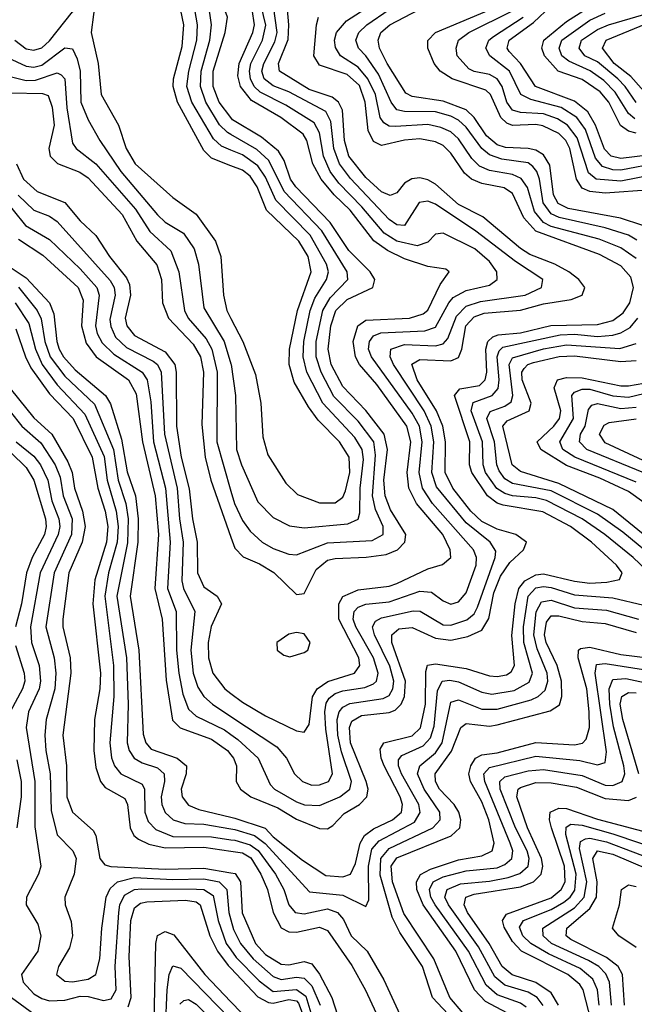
# Model space of a CAD drawing. Header units: inches. Extents: x 990535 to 1117859, y 769386 to 892122.
# Tile 104 of 256: x 1019453 to 1021045, y 856872 to 859423. Entities that reach past the tile are written whole.
import ezdxf

# ---------------------------------------------------------------- set-up
doc = ezdxf.new("R2010")
doc.units = ezdxf.units.IN
doc.header["$MEASUREMENT"] = 0
doc.layers.add('B0815', color=7, linetype='Continuous')
doc.layers.add('B0825', color=7, linetype='Continuous')

msp = doc.modelspace()

# ---------------------------------------------------------------- linework, layer by layer
at = {"layer": 'B0815', "color": 5}
for points, elevation in [([(1020000, 859045.2), (1019950, 859064.8), (1019930, 859084.4), (1019861.5, 859210), (1019850.5, 859250), (1019851.7, 859270), (1019873.7, 859353.7), (1019877.9, 859410), (1019857.1, 859510), (1019814.7, 859614.7), (1019808.7, 859650), (1019812.7, 859670), (1019839.4, 859690), (1020000, 859736.2)], 3280), ([(1020000, 859085.8), (1019976, 859096), (1019954.9, 859114.9), (1019898.7, 859210), (1019886.3, 859250), (1019891.1, 859290), (1019911.8, 859370), (1019914, 859410), (1019899.4, 859490), (1019873.9, 859570), (1019845.3, 859630), (1019846.4, 859650), (1019873, 859667), (1020000, 859705.3)], 3260), ([(1020000, 859125.7), (1019990.9, 859130.9), (1019970.6, 859150.6), (1019935.1, 859210), (1019921.5, 859250), (1019923.5, 859290), (1019945.3, 859370), (1019950.3, 859410.3), (1019940.9, 859470), (1019893.8, 859610), (1019893.2, 859630), (1019925.8, 859650), (1020000, 859672.7)], 3240), ([(1020000, 859170.1), (1019970, 859209.9), (1019954.3, 859250), (1019954, 859290), (1019985.5, 859390), (1019990.9, 859430), (1019947.1, 859550), (1019942.9, 859590), (1019947.9, 859612.1), (1019973.3, 859630), (1020000, 859639.3)], 3220), ([(1019440.1, 859370), (1019470, 859348.2), (1019490, 859344.2), (1019510, 859350.1), (1019530, 859368.3), (1019590, 859443.5), (1019630, 859479.2), (1019641.2, 859478.8), (1019650, 859484.7), (1019637.9, 859390), (1019656.4, 859310), (1019663.8, 859230), (1019708.9, 859150), (1019728.7, 859090), (1019752.1, 859050), (1019850, 858963), (1019910, 858919.2), (1019960.4, 858850), (1019974.3, 858810), (1019981.2, 858710), (1019989.5, 858670), (1020000, 858649.5)], 3280), ([(1019396.6, 859336.6), (1019470, 859302.7), (1019490, 859300.8), (1019510, 859306), (1019570, 859350.1), (1019590, 859347.7), (1019602.2, 859322.2), (1019609.4, 859290), (1019611.5, 859210), (1019630, 859163.6), (1019660.7, 859110), (1019715.3, 859030), (1019810, 858918.1), (1019830, 858898.6), (1019877.3, 858870), (1019905.1, 858830), (1019916.6, 858790), (1019930, 858677.1), (1019982.9, 858590), (1020000, 858532)], 3260), ([(1019390, 859286), (1019470, 859265.8), (1019493.6, 859266.4), (1019550, 859285.5), (1019560.5, 859280.5), (1019570.2, 859270), (1019574.7, 859194.7), (1019590, 859103.2), (1019599.4, 859090), (1019650, 859050.4), (1019752.6, 858932.6), (1019790, 858874.7), (1019844.2, 858824.2), (1019865.4, 858770), (1019879.8, 858670), (1019889.8, 858650), (1019936.2, 858596.2), (1019950.8, 858570), (1019964.4, 858510), (1019963.6, 858330), (1020000, 858202.2)], 3240), ([(1019430, 859234), (1019512.4, 859232.4), (1019527.1, 859227.1), (1019537.1, 859197.1), (1019542.2, 859150), (1019528.6, 859090), (1019532.1, 859070), (1019550.7, 859050.7), (1019608.7, 859028.7), (1019630, 859013.3), (1019718.8, 858918.8), (1019756.2, 858850), (1019808.5, 858788.5), (1019820, 858750), (1019822.7, 858690), (1019838.7, 858650), (1019902.8, 858582.8), (1019921.7, 858550), (1019929.5, 858510), (1019925.2, 858374.8), (1019933.5, 858290), (1019947.8, 858230), (1020000, 858082.6)], 3220), ([(1019444.4, 859050), (1019463, 859010), (1019498.4, 858978.4), (1019570, 858949.7), (1019610, 858902.4), (1019650, 858864.5), (1019685.5, 858810), (1019730, 858755), (1019737.7, 858737.7), (1019739.8, 858710), (1019726.6, 858650), (1019730.3, 858630), (1019750, 858605.6), (1019830, 858562.7), (1019854.7, 858530), (1019858.3, 858510), (1019859.3, 858370), (1019871.2, 858290), (1019892, 858208), (1019900.6, 858130), (1019912.9, 858070), (1019913.5, 857990), (1019930, 857954), (1019964.8, 857930), (1019975.9, 857910), (1019948.7, 857851.3), (1019941.4, 857810), (1019941.7, 857770), (1019953.3, 857730), (1019984.3, 857690), (1020000, 857678)], 3180), ([(1019403.9, 858970), (1019467.8, 858890), (1019530, 858853.6), (1019610, 858777.8), (1019652.6, 858730), (1019659.1, 858710), (1019649.5, 858630), (1019654, 858610), (1019666.3, 858586.3), (1019696.8, 858556.8), (1019770.2, 858510.2), (1019782.9, 858490), (1019793.1, 858433.1), (1019799.6, 858330), (1019830.6, 858210), (1019843, 858070), (1019836.1, 857950), (1019858.4, 857890), (1019859.6, 857790), (1019865.3, 857730), (1019875.6, 857675.6), (1019890, 857636.9), (1019910, 857619.1), (1019983.5, 857583.5), (1020000, 857571.5)], 3140), ([(1019448.7, 858968.7), (1019490, 858930.1), (1019530, 858914), (1019550, 858900.4), (1019687.7, 858747.7), (1019697.8, 858730), (1019700.2, 858710), (1019686.7, 858646.7), (1019688.7, 858628.7), (1019701.1, 858601.1), (1019730, 858573.8), (1019799, 858539), (1019809.9, 858529.9), (1019819.3, 858510), (1019828.4, 858350), (1019861.3, 858210), (1019866.7, 858130), (1019876.2, 858070), (1019872.9, 857970), (1019877.1, 857950), (1019906.5, 857890), (1019896.2, 857790), (1019902.4, 857730), (1019914.3, 857694.3), (1019929.9, 857669.9), (1019952.1, 857650), (1020000, 857618.4)], 3160), ([(1019450, 858855), (1019513, 858813), (1019604.5, 858730), (1019617, 858697), (1019613.5, 858630), (1019625.5, 858585.5), (1019651.4, 858550), (1019735, 858490), (1019754.5, 858454.5), (1019771, 858330), (1019803.5, 858190), (1019812.9, 858090), (1019803.4, 857950), (1019821.7, 857870), (1019832.6, 857712.6), (1019848.6, 857608.6), (1019868.7, 857588.7), (1019950, 857559.6), (1019990.9, 857530), (1020000, 857518.5)], 3120), ([(1019412.7, 858792.7), (1019470, 858754.7), (1019529.8, 858690), (1019541.5, 858661.5), (1019548.8, 858590), (1019554.8, 858570), (1019566.2, 858550), (1019596.4, 858516.4), (1019675.3, 858450), (1019688.3, 858428.3), (1019716.6, 858336.6), (1019731.7, 858251.7), (1019752.8, 858190), (1019760.1, 858130), (1019758.9, 858070), (1019739, 857930), (1019761.9, 857790), (1019772.6, 857572.6), (1019779.9, 857550), (1019793.9, 857533.9), (1019861.2, 857510), (1019884.7, 857490), (1019884.5, 857470), (1019871.6, 857430), (1019873.6, 857410), (1019890, 857388.2), (1019916.9, 857376.9), (1020000, 857356.9)], 3080), ([(1019450, 858730.4), (1019498.5, 858670), (1019508.5, 858648.5), (1019518.3, 858590), (1019531.5, 858550), (1019570, 858500), (1019647, 858427), (1019695.6, 858310), (1019707.8, 858230), (1019728.2, 858170), (1019733.6, 858130), (1019732.1, 858067.9), (1019704.8, 857930), (1019729.3, 857770), (1019733.9, 857650), (1019731.5, 857550), (1019736.9, 857530), (1019749.9, 857509.9), (1019770, 857497.7), (1019810, 857484.8), (1019827.6, 857470), (1019828.2, 857450), (1019819.7, 857410), (1019821.2, 857390), (1019829.5, 857369.5), (1019850.2, 857350.2), (1019881, 857341), (1019930, 857339.4), (1020000, 857327.4)], 3060), ([(1019441.5, 858690), (1019476.2, 858636.2), (1019493.9, 858570), (1019511.3, 858530), (1019550, 858477.8), (1019621.8, 858401.8), (1019671.4, 858291.4), (1019679.3, 858230), (1019702.9, 858150), (1019707.8, 858110), (1019705.3, 858070), (1019683.2, 857990), (1019673.7, 857930), (1019696.4, 857750), (1019696.8, 857670), (1019686.6, 857550), (1019690.9, 857510.9), (1019698.6, 857490), (1019714.7, 857470), (1019770, 857442.9), (1019776, 857430), (1019777, 857370), (1019785.9, 857345.9), (1019805.3, 857325.3), (1019850, 857307), (1019950, 857306.5), (1020000, 857299)], 3040), ([(1019442.8, 858622.8), (1019467.7, 858550), (1019481.8, 858521.8), (1019530, 858453.8), (1019591.2, 858390), (1019640.9, 858290), (1019655, 858210), (1019674.8, 858150), (1019681.2, 858110), (1019677.9, 858070), (1019647.7, 857972.3), (1019642.6, 857910), (1019662, 857730), (1019660.7, 857690), (1019646.6, 857610), (1019645.4, 857530), (1019650, 857486.2), (1019661.9, 857450), (1019674.2, 857434.2), (1019725.7, 857405.7), (1019731.9, 857390), (1019738.8, 857330), (1019748.8, 857310), (1019760.5, 857300.5), (1019787.1, 857287.1), (1019830, 857277.5), (1019930, 857279.8), (1020000, 857269.4)], 3020), ([(1019410.2, 858490.2), (1019490, 858392.3), (1019535.9, 858350), (1019578, 858278), (1019588.8, 858250), (1019594.6, 858210), (1019615.9, 858150), (1019622.6, 858110), (1019615.2, 858070), (1019580.6, 857990), (1019565.1, 857870), (1019565, 857850), (1019583.3, 857770), (1019585.8, 857730), (1019564.4, 857570), (1019574, 857490), (1019575.3, 857410), (1019590, 857370.6), (1019643.1, 857323.1), (1019649.8, 857309.8), (1019661, 857250), (1019673.7, 857233.7), (1019689.1, 857229.1), (1019830, 857222.9), (1019930, 857225.2), (1020000, 857212.9)], 2980), ([(1019428.2, 858408.2), (1019458.2, 858370), (1019507.4, 858327.4), (1019544.6, 858270), (1019557.8, 858237.8), (1019565.7, 858190), (1019588.9, 858130), (1019587.5, 858090), (1019542.5, 857990), (1019520.7, 857850), (1019541.9, 857770), (1019546.7, 857730), (1019543.9, 857690), (1019521.2, 857610), (1019517.9, 857570), (1019520.3, 857530), (1019531.9, 857470), (1019534.3, 857374.3), (1019550, 857311.8), (1019590.3, 857270.3), (1019599.1, 857250), (1019593.9, 857210), (1019569.6, 857150), (1019571, 857130), (1019586.7, 857086.7), (1019590.1, 857050), (1019581.6, 857018.4), (1019553.9, 856970), (1019548.1, 856950), (1019570, 856932.2), (1019590, 856931), (1019630, 856937.5), (1019650.2, 856949.8), (1019660.9, 856990), (1019665.9, 857070), (1019677.2, 857150), (1019687.4, 857172.6), (1019706.2, 857190), (1019750, 857201), (1019850, 857196), (1019930, 857197.7), (1019969.9, 857189.9), (1019989.8, 857170), (1019994.7, 857110), (1020000, 857090.9)], 2960), ([(1019390, 858340.5), (1019470, 858262.9), (1019489.5, 858230), (1019519.6, 858130), (1019521.9, 858110), (1019517.6, 858090), (1019485.2, 858030), (1019470.9, 857990), (1019457.9, 857910), (1019441.8, 857850)], 2920), ([(1019443.4, 858330), (1019490, 858292.9), (1019506.5, 858270), (1019526, 858230), (1019536.6, 858176.6), (1019554.7, 858130), (1019556.9, 858110), (1019553, 858090), (1019505.6, 857990), (1019480.6, 857850), (1019483.8, 857810), (1019503.1, 857750), (1019507, 857710), (1019503, 857690), (1019475.5, 857630), (1019469.8, 857590), (1019492.1, 857450), (1019492.2, 857332.2), (1019507.4, 857230), (1019501.6, 857210), (1019471, 857150), (1019469.6, 857130), (1019499.8, 857079.8), (1019507.3, 857050), (1019500.1, 857010), (1019458, 856950), (1019461.7, 856930), (1019490, 856899.2), (1019510, 856887.2), (1019530, 856881.8), (1019570, 856883.1), (1019610, 856893.3), (1019630, 856893), (1019670, 856882.7), (1019690, 856887), (1019703.1, 856910), (1019700.3, 856970), (1019710.1, 857110), (1019712.8, 857130), (1019724.7, 857155.3), (1019750, 857169.8), (1019768.3, 857171.7), (1019910.8, 857170.8), (1019930, 857169.7), (1019954.5, 857154.5), (1019966.8, 857090), (1019988.3, 857030), (1020000, 857013.6)], 2940), ([(1019441.8, 857801.8), (1019464.8, 857730), (1019466.1, 857710), (1019460.6, 857690), (1019428.3, 857630)], 2920), ([(1019445.8, 857505.8), (1019456.9, 857450), (1019456.5, 857410), (1019445.4, 857330)], 2920), ([(1019734.2, 856865.8), (1019741.5, 856890), (1019736.5, 856996.5), (1019741.2, 857090), (1019750, 857122), (1019765.8, 857134.2), (1019782.3, 857137.7), (1019882.7, 857142.7), (1019910, 857137.6), (1019920.3, 857130), (1019945.7, 857050), (1019965, 857010), (1019993.2, 856973.2), (1020000, 856965.9)], 2920), ([(1019801.5, 856830), (1019805.3, 857030), (1019810, 857050.4), (1019830, 857061.1), (1019852.2, 857052.2), (1019932.2, 856950), (1020000, 856878.8)], 2880), ([(1019830.4, 856810), (1019834.9, 856910), (1019840.6, 856950), (1019850, 856972.4), (1019870, 856966.2), (1019996.4, 856836.4)], 2860), ([(1019432.1, 856890), (1019490, 856848)], 2920), ([(1019867.6, 856872.4), (1019877.8, 856882.2), (1019890, 856884.7), (1019910, 856873), (1019971.6, 856811.6)], 2840)]:
    msp.add_lwpolyline(points, dxfattribs=dict(at, elevation=elevation))
at = {"layer": 'B0825', "color": 5}
for points, elevation in [([(1020000, 857618.4), (1020119.5, 857539.5), (1020144, 857510), (1020165.2, 857470), (1020185.4, 857450), (1020210, 857440.2), (1020230, 857440.9), (1020252.6, 857450), (1020263, 857470), (1020245.7, 857585.7), (1020243.6, 857630), (1020247.3, 857652.7), (1020254.7, 857665.3), (1020270, 857677.5), (1020290, 857684.7), (1020346.7, 857693.3), (1020370, 857702.8), (1020377.7, 857710), (1020381.9, 857730), (1020369.2, 857770), (1020323.7, 857850), (1020317.3, 857870), (1020319.6, 857890), (1020330, 857901), (1020350, 857908.8), (1020410, 857915.6), (1020490, 857942.5), (1020519.9, 857939.9), (1020550, 857917.7), (1020570, 857909), (1020590, 857914.8), (1020610, 857938.1), (1020635.6, 858010), (1020636.8, 858030), (1020628.6, 858050), (1020522.8, 858170), (1020496.4, 858210), (1020487.9, 858250), (1020495.9, 858330), (1020488.7, 858370), (1020470, 858403.7), (1020364.3, 858550), (1020356.9, 858570), (1020358.9, 858590), (1020370, 858604.5), (1020388.2, 858611.8), (1020503, 858617), (1020530, 858627.2), (1020564.6, 858690), (1020576.4, 858703.6), (1020610, 858721.8), (1020670, 858735.9), (1020689.9, 858750), (1020689.5, 858770), (1020670, 858797.2), (1020632.5, 858830), (1020550, 858870.6), (1020530, 858867.7), (1020510, 858847.2), (1020482.5, 858837.5), (1020430, 858849.6), (1020397.2, 858870), (1020339, 858939), (1020279.8, 858999.8), (1020257.5, 859030), (1020240.2, 859070), (1020230, 859130), (1020216.2, 859156.2), (1020142.4, 859202.4), (1020075.9, 859235.9), (1020060.7, 859250), (1020050.8, 859270), (1020048.3, 859290), (1020052, 859310), (1020082.3, 859370), (1020090.8, 859409.2), (1020066.1, 859510)], 3160), ([(1020000, 857571.5), (1020018.3, 857558.3), (1020070.8, 857510), (1020101.9, 857441.9), (1020113.4, 857430), (1020170, 857397.1), (1020191, 857389), (1020230, 857387.7), (1020282.5, 857410), (1020308, 857430), (1020312.6, 857450), (1020286.4, 857526.4), (1020277.3, 857570), (1020275.4, 857610), (1020280.4, 857630), (1020290, 857642.6), (1020308.2, 857651.8), (1020395, 857665), (1020410, 857672.9), (1020420, 857690), (1020421.9, 857710), (1020411.6, 857748.4), (1020371.8, 857830), (1020367.3, 857850), (1020374.9, 857865.1), (1020390, 857873.8), (1020472.1, 857892.1), (1020490.8, 857890.8), (1020550, 857855.8), (1020570, 857854.7), (1020611.7, 857868.3), (1020630, 857884.3), (1020638.8, 857901.2), (1020684.5, 858030), (1020686.4, 858046.4), (1020671.8, 858070), (1020610, 858119.6), (1020533.1, 858213.1), (1020520.9, 858250), (1020525.6, 858330), (1020519.4, 858370), (1020500.7, 858410), (1020421.2, 858530), (1020412.5, 858550), (1020414.8, 858570), (1020450, 858581.7), (1020530, 858578.8), (1020550, 858583.9), (1020562.5, 858597.5), (1020584.8, 858655.2), (1020610, 858681.3), (1020647.1, 858692.9), (1020762.7, 858710), (1020805, 858730), (1020808.3, 858750), (1020737.2, 858797.2), (1020635.1, 858875.1), (1020530, 858945.5), (1020510, 858953.6), (1020488.2, 858950), (1020450, 858890), (1020430, 858892.1), (1020410, 858905.7), (1020310, 859011.6), (1020281.4, 859050), (1020267.2, 859090), (1020259.4, 859159.4), (1020245.8, 859185.8), (1020150, 859236.7), (1020110, 859252.1), (1020086.5, 859270), (1020080.5, 859290), (1020085.1, 859310), (1020114, 859366), (1020119.9, 859390), (1020106.1, 859490)], 3140), ([(1020000, 857518.5), (1020006.7, 857510), (1020014.8, 857490), (1020013.5, 857450), (1020024.6, 857430), (1020051.9, 857410), (1020121.8, 857381.8), (1020170, 857351.8), (1020230, 857328.1), (1020250, 857327.1), (1020264.1, 857335.9), (1020293.5, 857366.5), (1020333.2, 857390), (1020352.6, 857410), (1020355.4, 857430), (1020350.6, 857450), (1020309.8, 857550), (1020307.1, 857590), (1020313.7, 857606.3), (1020338.9, 857621.1), (1020410, 857628.8), (1020425.3, 857634.7), (1020441.4, 857650), (1020450.3, 857669.7), (1020452.3, 857710), (1020416.7, 857810), (1020416.8, 857830), (1020435.1, 857844.9), (1020470, 857848.5), (1020530, 857821.3), (1020570, 857815.6), (1020614.4, 857825.6), (1020650, 857841.4), (1020668.3, 857871.7), (1020681.7, 857938.3), (1020698.4, 857981.6), (1020722.9, 858017.1), (1020758.1, 858050), (1020765.6, 858070), (1020738, 858090), (1020690, 858103.7), (1020650, 858123.4), (1020621.5, 858150), (1020574.7, 858210), (1020555.1, 858250), (1020556, 858330), (1020548.9, 858370), (1020533.2, 858410), (1020482.9, 858490), (1020469.3, 858530.7), (1020490, 858543.1), (1020570, 858539.3), (1020590, 858547.9), (1020598.4, 858570), (1020609.1, 858630), (1020630, 858653.7), (1020656.7, 858663.3), (1020750, 858670.8), (1020810, 858687.2), (1020881.7, 858698.3), (1020910.4, 858710), (1020916.7, 858730), (1020901.9, 858750), (1020875.7, 858770), (1020839.4, 858790), (1020774.8, 858814.8), (1020750, 858830.5), (1020652.8, 858912.8), (1020590, 858945), (1020530, 858997.5), (1020510, 859008.7), (1020490, 859013.5), (1020468.8, 859011.2), (1020450, 858999.7), (1020430, 858974.8), (1020412.4, 858967.6), (1020390, 858977.2), (1020350, 859014.2), (1020306, 859070), (1020294.6, 859110), (1020289.2, 859189.2), (1020279.3, 859210), (1020262.8, 859222.8), (1020202.6, 859242.6), (1020126.4, 859290), (1020123.7, 859310), (1020148.3, 859371.7), (1020150.3, 859410), (1020145.1, 859470)], 3120), ([(1021050, 858804.6), (1021010, 858832.1), (1020954.4, 858854.4), (1020830, 858887.8), (1020810, 858897.6), (1020786.4, 858926.4), (1020768.6, 858988.6), (1020752.3, 859012.3), (1020730, 859022.7), (1020670, 859032.7), (1020644.3, 859044.3), (1020624, 859064), (1020590, 859114.7), (1020570, 859132.6), (1020544.4, 859144.4), (1020510, 859152.1), (1020426.7, 859146.7), (1020410, 859147.4), (1020396.1, 859156.1), (1020387, 859170), (1020374.6, 859230), (1020355.3, 859270), (1020330, 859300.3), (1020284.5, 859330), (1020271, 859351), (1020268.4, 859370), (1020273.7, 859390), (1020299.7, 859420.3), (1020396.6, 859483.4)], 3060), ([(1021050, 859129.7), (1021030, 859134.5), (1021009.6, 859149.6), (1020978.9, 859210), (1020956.6, 859236.6), (1020910, 859268.2), (1020848.1, 859290), (1020812.8, 859330), (1020805.6, 859350), (1020811.3, 859370), (1020870, 859419), (1020950, 859469.5)], 2880), ([(1020000, 857678), (1020030, 857655.1), (1020090, 857619.9), (1020170, 857581.1), (1020190, 857577.2), (1020202.7, 857597.3), (1020211.2, 857668.8), (1020223.7, 857690), (1020251.5, 857708.5), (1020320.4, 857730), (1020334.3, 857750), (1020331.2, 857770), (1020279.8, 857870), (1020279.4, 857910), (1020290, 857929), (1020330, 857946.4), (1020410, 857956.2), (1020430, 857962.7), (1020510, 858000.7), (1020548.4, 858011.6), (1020569.9, 858030), (1020568.1, 858050), (1020548.8, 858090), (1020481.1, 858170), (1020461.4, 858210), (1020456.9, 858250), (1020466, 858330), (1020456.1, 858370), (1020378.6, 858478.6), (1020333.7, 858530), (1020322.9, 858550), (1020317.1, 858590), (1020328.6, 858630), (1020350, 858644.9), (1020463, 858650), (1020498.5, 858661.5), (1020510, 858670.5), (1020542.7, 858737.3), (1020565.4, 858770), (1020557.3, 858777.3), (1020510, 858783.8), (1020450, 858803.9), (1020405.8, 858825.8), (1020370.2, 858850.2), (1020308.8, 858930), (1020267.4, 858970), (1020234.2, 859010), (1020212.7, 859050), (1020197.2, 859110), (1020187.1, 859127.1), (1020129.6, 859170), (1020053.7, 859213.7), (1020025.4, 859250), (1020018, 859278), (1020021.2, 859310), (1020056.7, 859390), (1020060.9, 859410), (1020055, 859450)], 3180), ([(1021051.8, 858851.8), (1021030, 858864.9), (1020970, 858884.4), (1020850.8, 858910.8), (1020830, 858920.1), (1020809.1, 858949.1), (1020799.9, 859010), (1020793.1, 859030), (1020782.8, 859042.8), (1020770, 859052.2), (1020701.8, 859061.8), (1020670, 859073.3), (1020649.9, 859089.9), (1020610, 859145.3), (1020590, 859162.9), (1020570, 859173.3), (1020530, 859184.3), (1020450, 859185.5), (1020430, 859190.2), (1020415.5, 859210), (1020382.5, 859282.5), (1020350, 859329.9), (1020330.8, 859350), (1020323.9, 859370), (1020331.8, 859390), (1020352.4, 859410), (1020410, 859449.5)], 3040), ([(1021067.4, 858890), (1021009.5, 858909.5), (1020874, 858934), (1020847.6, 858947.6), (1020835.6, 858970), (1020826.3, 859046.3), (1020810, 859073.2), (1020790, 859085.5), (1020770.7, 859090), (1020711.9, 859091.9), (1020690, 859099.3), (1020662.6, 859122.6), (1020630.4, 859170.4), (1020609.9, 859190), (1020550, 859212.4), (1020470, 859224.5), (1020453.4, 859233.4), (1020404.9, 859310), (1020385.2, 859350), (1020382, 859370), (1020388.8, 859390), (1020411.5, 859410), (1020488.3, 859450)], 3020), ([(1021090, 858982.7), (1020970, 858974.2), (1020930, 858978.1), (1020910, 858986.6), (1020895.5, 859010), (1020877.9, 859090), (1020867.7, 859110), (1020850, 859128.5), (1020808.5, 859148.5), (1020790, 859151.6), (1020730, 859149), (1020715, 859155), (1020699.5, 859170), (1020672.3, 859230), (1020660.9, 859240.9), (1020573, 859270), (1020542.4, 859290), (1020526.8, 859310), (1020510.3, 859350), (1020510.7, 859369.3), (1020530.4, 859390), (1020685, 859455)], 2980), ([(1021090, 859020.4), (1021010, 859005.3), (1020946.2, 859010), (1020927, 859027), (1020897.1, 859117.1), (1020872, 859150), (1020846.6, 859166.6), (1020810, 859179.4), (1020750, 859182.7), (1020730, 859188.6), (1020715.4, 859210), (1020703.2, 859250), (1020690.2, 859270.2), (1020670, 859281.2), (1020630, 859289.3), (1020616.5, 859296.5), (1020586.4, 859330), (1020583.5, 859350), (1020589.8, 859370.2), (1020616.9, 859390), (1020730, 859446)], 2960), ([(1021130, 859078.3), (1021010, 859064.2), (1020984.9, 859070), (1020967.7, 859087.7), (1020944.9, 859150), (1020924.9, 859184.9), (1020890, 859212.4), (1020789.7, 859250), (1020750, 859310), (1020721.1, 859341.1), (1020716, 859350), (1020720.8, 859370), (1020783.9, 859416.1), (1020830, 859459.4)], 2920), ([(1020000, 857356.9), (1020010, 857354.5), (1020088.9, 857328.9), (1020110, 857306.7), (1020185.6, 857245.6), (1020246.3, 857206.3), (1020290, 857202.8), (1020309.9, 857210), (1020322.6, 857237.4), (1020335.3, 857290), (1020346.4, 857310), (1020370, 857327.4), (1020418.5, 857350), (1020441.7, 857370), (1020445.1, 857390), (1020438.6, 857410), (1020397.3, 857490), (1020389.1, 857510), (1020386.6, 857533.4), (1020396.1, 857550), (1020470, 857567.8), (1020491.4, 857588.6), (1020504.3, 857650), (1020505, 857735), (1020509.3, 857750.7), (1020530, 857754.4), (1020610, 857742.9), (1020670, 857723.5), (1020690, 857721.4), (1020714, 857726), (1020726.5, 857733.5), (1020735.1, 857750), (1020728.4, 857828.4), (1020736.3, 857910), (1020745.9, 857950), (1020761.4, 857970), (1020790, 857984.9), (1020810, 857987.4), (1020890, 857968.4), (1020930, 857963.8), (1020974, 857966), (1021006.6, 857973.4), (1021014, 857990), (1020998.9, 858010), (1020934.4, 858070), (1020879.8, 858110), (1020808.6, 858148.6), (1020705.5, 858165.5), (1020690, 858171), (1020664.5, 858190), (1020624.1, 858250), (1020618.5, 858270), (1020619.4, 858330), (1020579.3, 858450), (1020593, 858467), (1020644, 858476), (1020659.2, 858490), (1020663.2, 858510), (1020660.6, 858570), (1020666, 858590), (1020678.6, 858601.4), (1020692.8, 858607.2), (1020750, 858611.8), (1020828.9, 858631.1), (1020950, 858634), (1020990, 858644.1), (1021016, 858664), (1021033.9, 858690), (1021043.1, 858730), (1021036.4, 858756.4), (1021010, 858785.4), (1020955.1, 858815.1), (1020790, 858875.4), (1020759.2, 858910), (1020730, 858973.1), (1020707.7, 858987.7), (1020650, 858999.1), (1020623.4, 859010), (1020605.4, 859025.4), (1020570, 859077.9), (1020550, 859097.1), (1020530, 859107.3), (1020490, 859114.4), (1020450, 859111.4), (1020390, 859097.9), (1020370, 859107.9), (1020356.1, 859136.1), (1020347.7, 859210), (1020333.1, 859253.1), (1020301.7, 859281.7), (1020230, 859305.9), (1020214.9, 859330), (1020221.5, 859410), (1020227.2, 859430)], 3080), ([(1021110, 859052.3), (1021010, 859033.9), (1020990, 859034.4), (1020963, 859043), (1020944.7, 859064.7), (1020918.8, 859138.8), (1020896, 859170), (1020855.5, 859195.5), (1020777, 859217), (1020751.7, 859230), (1020721.7, 859290), (1020670.9, 859330), (1020660.3, 859350), (1020668.4, 859370), (1020680.1, 859379.9), (1020757.6, 859430)], 2940), ([(1021046.7, 859166.7), (1021030, 859180.8), (1020995.8, 859235.8), (1020965.9, 859265.9), (1020930.8, 859290.8), (1020876, 859316), (1020857.2, 859330), (1020850.4, 859350), (1020857.7, 859370), (1020930, 859422.5), (1020970, 859440.7)], 2860), ([(1021050, 859209.2), (1021022, 859250), (1021002.2, 859270), (1020950, 859313.9), (1020916.9, 859330), (1020902.1, 859350), (1020908.4, 859370), (1020950, 859397.7), (1020978.1, 859410), (1021070, 859436.6)], 2840), ([(1021083.2, 859223.2), (1021036.5, 859276.5), (1020992.8, 859310), (1020962.8, 859350), (1020972.5, 859370), (1021090, 859418.7)], 2820), ([(1020000, 858082.6), (1020010, 858054.4), (1020031.6, 858031.6), (1020073.9, 858013.9), (1020111.4, 857991.4), (1020170, 857934), (1020184.2, 857935.8), (1020190, 857937.2), (1020220.9, 857999.1), (1020250, 858022.8), (1020270, 858027.9), (1020350.9, 858030.9), (1020402.2, 858037.8), (1020431.7, 858050), (1020451.1, 858070), (1020453.2, 858090), (1020413.6, 858153.6), (1020399.4, 858190), (1020396.2, 858230), (1020405.9, 858310), (1020396.8, 858350), (1020350, 858411.2), (1020290, 858473.1), (1020260.3, 858530), (1020251.9, 858570), (1020258.8, 858630), (1020271.9, 858670), (1020301.6, 858698.4), (1020367.5, 858730), (1020373.2, 858750), (1020360.9, 858770), (1020305.3, 858825.3), (1020257.7, 858897.7), (1020168.7, 858990), (1020154.5, 859010), (1020138.4, 859058.4), (1020123.2, 859083.2), (1020079.4, 859119.4), (1020004.3, 859164.3), (1020000, 859170.1)], 3220), ([(1020000, 858202.2), (1020009.2, 858170), (1020030, 858126.3), (1020050, 858098.5), (1020080.9, 858070), (1020110, 858053.6), (1020150, 858039), (1020170, 858037.2), (1020250, 858067.7), (1020366, 858074), (1020395, 858090), (1020394.3, 858110), (1020374.8, 858154.8), (1020366.6, 858190), (1020375, 858295), (1020370.5, 858330), (1020330, 858383.2), (1020267, 858447), (1020233.7, 858510), (1020221, 858550), (1020221.1, 858590), (1020238.2, 858670), (1020257, 858703), (1020303.2, 858750), (1020301.6, 858770), (1020236.1, 858876.1), (1020138.3, 858978.3), (1020098.7, 859058.7), (1020067.4, 859087.4), (1020000, 859125.7)], 3240), ([(1020000, 858532), (1020000.6, 858530), (1020011.7, 858450), (1020014.6, 858310), (1020027.3, 858270), (1020070, 858173.9), (1020110, 858134.1), (1020151.7, 858111.7), (1020190, 858106.8), (1020302.7, 858117.3), (1020330, 858129.7), (1020334.5, 858145.5), (1020335.3, 858210), (1020343.7, 858283.7), (1020340.3, 858310), (1020320.8, 858340.8), (1020237.9, 858430), (1020197.1, 858510), (1020187.3, 858550), (1020189.5, 858590), (1020205.7, 858670), (1020218, 858702), (1020248.1, 858750), (1020252.8, 858770), (1020247.9, 858790), (1020205.5, 858865.5), (1020116.2, 858956.2), (1020090, 859015.6), (1020070, 859044.8), (1020030, 859072.9), (1020000, 859085.8)], 3260), ([(1020000, 858649.5), (1020030.7, 858590), (1020064.3, 858504.3), (1020077.4, 858430), (1020082.5, 858342.5), (1020096.2, 858296.2), (1020142.7, 858222.7), (1020172.9, 858192.9), (1020230, 858171.3), (1020270, 858171.3), (1020290, 858186.4), (1020296.9, 858203.1), (1020308.6, 858250), (1020306.6, 858290), (1020281.3, 858330), (1020226.2, 858386.2), (1020200.8, 858420.8), (1020164.2, 858484.2), (1020150.8, 858530), (1020152.2, 858570), (1020172.9, 858670), (1020208.3, 858770), (1020200.4, 858810), (1020176.2, 858850), (1020092.4, 858930), (1020068.5, 858990), (1020050, 859018.2), (1020030, 859033.5), (1020000, 859045.2)], 3280), ([(1021127.2, 857950), (1021042.4, 858030), (1020968.5, 858090), (1020910.2, 858130), (1020817.7, 858177.7), (1020790, 858184.8), (1020729.9, 858189.9), (1020710, 858195.6), (1020688.8, 858208.8), (1020659.4, 858250), (1020653.4, 858270), (1020651.7, 858330), (1020623, 858410), (1020628.2, 858431.8), (1020677.2, 858450), (1020692.2, 858467.8), (1020694.8, 858490), (1020689.8, 858550), (1020694.8, 858565.2), (1020705, 858575), (1020853.3, 858606.7), (1020890, 858608.4), (1020950, 858602.8), (1020990, 858606.5), (1021010, 858611.9), (1021034.2, 858625.8), (1021054.3, 858650)], 3060), ([(1021110, 858017.7), (1021015.5, 858095.5), (1020950, 858142), (1020830, 858202.9), (1020730, 858222), (1020710, 858233.5), (1020694.8, 858254.8), (1020689.2, 858270), (1020683.2, 858330), (1020663, 858390), (1020671.7, 858408.3), (1020710, 858421.8), (1020726.5, 858433.5), (1020730.8, 858450), (1020721.4, 858530), (1020730, 858547.6), (1020810, 858570.7), (1020870, 858580.9), (1021008.1, 858571.9), (1021050, 858584.1)], 3040), ([(1021110, 858056.5), (1020990, 858154.5), (1020850, 858222.1), (1020750, 858252.5), (1020728.5, 858270), (1020704.6, 858370), (1020715.8, 858384.2), (1020773.2, 858410), (1020778.2, 858430), (1020754.7, 858490), (1020753.9, 858510), (1020760, 858520), (1020769.6, 858530), (1020784.4, 858535.6), (1020851, 858551), (1020890, 858552.3), (1021010, 858537.7), (1021050, 858540.1)], 3020), ([(1021070, 858172.2), (1021030, 858200.7), (1020955.8, 858235.8), (1020870, 858268.8), (1020802.8, 858310), (1020794, 858330), (1020837.1, 858370), (1020851.8, 858390), (1020855.3, 858410), (1020837.3, 858470), (1020846.1, 858490), (1020870, 858496.5), (1020910, 858495.7), (1021010, 858475), (1021030, 858475.1), (1021090, 858485.4)], 2980), ([(1021050, 858225), (1020891, 858290), (1020860.5, 858310), (1020852, 858330), (1020887.8, 858390), (1020883.4, 858450), (1020890, 858458.8), (1020910, 858466.1), (1020930, 858465.8), (1020990, 858449.1), (1021030, 858445.5), (1021110, 858464.1)], 2960), ([(1021070, 858249.1), (1020922.6, 858310), (1020903.7, 858330), (1020906, 858350), (1020917.7, 858370), (1020926.9, 858413.1), (1020935.1, 858424.9), (1020950, 858428.7), (1021010, 858415.7), (1021050, 858419.7)], 2940), ([(1021092.8, 858270), (1020970, 858327), (1020955.2, 858350), (1020967.3, 858372.7), (1020980, 858380), (1021050, 858389.5)], 2920), ([(1020000, 857327.4), (1020010, 857325.7), (1020061.2, 857310), (1020089, 857289), (1020204.2, 857164.2), (1020290, 857155.6), (1020350, 857125.8), (1020357.2, 857142.8), (1020356.3, 857230), (1020365.2, 857274.8), (1020384.1, 857295.9), (1020475.5, 857344.5), (1020490.9, 857369.1), (1020486.9, 857390), (1020441.9, 857470), (1020434.4, 857490), (1020434.5, 857505.5), (1020442.9, 857517.1), (1020498.3, 857541.7), (1020517.1, 857562.9), (1020526.7, 857593.3), (1020535.7, 857684.3), (1020547.7, 857710), (1020567.7, 857712.3), (1020590, 857707.8), (1020650, 857681.4), (1020676.2, 857676.2), (1020734.3, 857685.7), (1020773.1, 857706.9), (1020781.1, 857730), (1020758.9, 857810), (1020758, 857850), (1020770.1, 857929.9), (1020790, 857951.1), (1020810, 857955.2), (1020830, 857952.5), (1020890, 857933.1), (1020990, 857925.8), (1021070, 857906.9)], 3060), ([(1020616.9, 856790), (1020522.2, 856890), (1020496.9, 856970), (1020438.2, 857058.2), (1020418.3, 857098.3), (1020386.8, 857206.8), (1020388.4, 857250), (1020410, 857276), (1020523.6, 857330), (1020542.1, 857350), (1020541.7, 857370), (1020500.9, 857430), (1020483.7, 857470), (1020489.6, 857490), (1020530, 857524.1), (1020547.5, 857550), (1020570, 857655.1), (1020590, 857661.7), (1020650, 857637.1), (1020690, 857637), (1020778.3, 857661.7), (1020796.5, 857670), (1020814, 857686), (1020821.3, 857710), (1020819.4, 857730), (1020793.4, 857793.4), (1020785, 857830), (1020790.8, 857889.2), (1020805.1, 857914.9), (1020830, 857919.3), (1020890, 857899.9), (1020973.5, 857893.5), (1021056.5, 857870)], 3040), ([(1020601, 856850), (1020567.7, 856890), (1020526.1, 856990), (1020447.8, 857107.8), (1020419.1, 857190), (1020415.7, 857230), (1020430, 857251.7), (1020570.8, 857309.2), (1020593.6, 857330), (1020596, 857350), (1020590.6, 857370), (1020578.2, 857390), (1020540.6, 857430), (1020529.8, 857450), (1020529.7, 857470), (1020571.6, 857528.4), (1020596, 857590), (1020610, 857600.2), (1020670, 857593.2), (1020690, 857596.6), (1020826.9, 857633.1), (1020851.7, 857648.3), (1020857.6, 857670), (1020857, 857710), (1020845, 857750), (1020816.9, 857810), (1020813, 857830), (1020817.4, 857862.6), (1020830, 857878.9), (1020850, 857879.2), (1020910, 857864.2), (1020970, 857859.4), (1021050, 857835.8)], 3020), ([(1020730, 856843), (1020659.8, 856879.8), (1020631.1, 856910), (1020582.7, 857010), (1020498, 857130), (1020481.7, 857170), (1020480.8, 857190), (1020491.2, 857208.8), (1020517.2, 857222.8), (1020590, 857246.7), (1020650, 857257.1), (1020676.7, 857270), (1020682.3, 857290), (1020668.3, 857350), (1020650, 857396.8), (1020621.2, 857450), (1020616.2, 857470), (1020621.5, 857490), (1020633.9, 857510), (1020650, 857518.7), (1020690, 857524), (1020790, 857551.1), (1020890, 857545), (1020910.7, 857549.3), (1020920.9, 857559.1), (1020929.6, 857590), (1020928.7, 857630), (1020922.3, 857690), (1020900.1, 857770), (1020900.8, 857790), (1020905.5, 857794.5), (1020930, 857797.5), (1021010, 857778.4), (1021130, 857764)], 2980), ([(1020765.2, 856865.2), (1020750, 856875.8), (1020690, 856897), (1020661.9, 856921.9), (1020616, 857010), (1020529, 857130), (1020518.3, 857150), (1020514.5, 857170), (1020524.5, 857190), (1020550, 857203), (1020610, 857218.4), (1020690, 857226.1), (1020710, 857234.4), (1020728.1, 857250), (1020730.6, 857270), (1020723.5, 857290), (1020657.8, 857450), (1020655.7, 857470), (1020670, 857486), (1020790, 857515), (1020904.1, 857504.1), (1020950, 857493.2), (1020970, 857498.6), (1020973.5, 857526.5), (1020943.5, 857730), (1020946.9, 857753.1), (1020970, 857755.2), (1021113.4, 857733.4)], 2960), ([(1020809.3, 856869.3), (1020794, 856890), (1020770, 856904.1), (1020710, 856922.4), (1020684, 856944), (1020641.5, 857021.5), (1020563.9, 857130), (1020554.6, 857150), (1020560.2, 857170), (1020595, 857185), (1020670, 857191.2), (1020718.9, 857201.1), (1020748.8, 857211.2), (1020770.6, 857230), (1020773.1, 857250), (1020767.6, 857270), (1020737.9, 857330), (1020697.4, 857430), (1020696.8, 857450), (1020710, 857462.2), (1020770, 857477.3), (1020810, 857480.6), (1020910, 857465.6), (1020970, 857440.1), (1020990, 857439.5), (1021013.7, 857450), (1021020.4, 857470), (1021018.4, 857490), (1020991.4, 857591.4), (1020981.6, 857650), (1020980.1, 857690), (1020990, 857714.1), (1021023.7, 857716.3), (1021100.1, 857700.1)], 2940), ([(1021056.6, 857470), (1021015.8, 857610), (1021008.7, 857650), (1021013.2, 857670), (1021030, 857680.6), (1021050, 857679.3)], 2920), ([(1020848.8, 856870), (1020830, 856902), (1020790, 856928.8), (1020728.8, 856948.8), (1020702.8, 856970), (1020669, 857030), (1020613.4, 857110), (1020604.7, 857130), (1020608.9, 857150), (1020630, 857157.8), (1020750, 857177.2), (1020784, 857190), (1020804.3, 857210), (1020808.6, 857230), (1020805.2, 857250), (1020768.4, 857330), (1020740.9, 857410), (1020744.8, 857430), (1020750, 857434.1), (1020790, 857447), (1020830, 857446.4), (1020895.2, 857435.2), (1020970, 857405.3), (1021030, 857400.6), (1021051.3, 857408.7)], 2920), ([(1020933.2, 856830), (1020913.2, 856910), (1020904.2, 856924.2), (1020872.8, 856950), (1020753.1, 857010), (1020730, 857035.6), (1020707.7, 857072.3), (1020703.4, 857090), (1020714.3, 857105.7), (1020830, 857148.5), (1020856.2, 857170), (1020866.1, 857190), (1020864.2, 857230), (1020830.5, 857330), (1020825.9, 857350), (1020827.4, 857370), (1020850, 857380.3), (1020870, 857379.5), (1020950, 857351.9), (1021110, 857309.4)], 2880), ([(1020954.1, 856870), (1020949.6, 856910), (1020937.7, 856937.7), (1020905, 856965), (1020823.2, 857003.2), (1020777.2, 857030), (1020756.4, 857050), (1020747.7, 857072.3), (1020758.4, 857090), (1020830, 857118.2), (1020863.1, 857136.9), (1020879, 857150), (1020891.4, 857168.6), (1020894.6, 857210), (1020867.7, 857312.3), (1020868.6, 857331.4), (1020881.1, 857338.9), (1020910, 857336.3), (1020990, 857314.2), (1021130, 857266.6)], 2860), ([(1020986, 856870), (1020981.3, 856930), (1020971.8, 856951.8), (1020953.1, 856970), (1020926.3, 856986.3), (1020830.8, 857030), (1020809.1, 857050), (1020807.9, 857070), (1020890, 857122.3), (1020915.4, 857150), (1020922.7, 857190), (1020903.7, 857276.3), (1020906.1, 857293.9), (1020918.9, 857301.1), (1020930, 857302.7), (1020973.4, 857293.4), (1021110, 857241.3)], 2840), ([(1020000, 857299), (1020010, 857297.5), (1020050, 857285.8), (1020070.6, 857270.6), (1020115.9, 857210), (1020137.7, 857170), (1020150.3, 857130.3), (1020166.6, 857110), (1020190, 857106.5), (1020250, 857119.4), (1020276.6, 857110), (1020291.8, 857091.8), (1020311.9, 857050), (1020352.8, 857010), (1020396.1, 856936.1), (1020463.3, 856790)], 3040), ([(1020000, 857269.4), (1020030, 857264.9), (1020051.6, 857251.6), (1020078.1, 857210), (1020094.8, 857170), (1020109.4, 857110), (1020130.4, 857070.4), (1020150, 857059.9), (1020170, 857059.8), (1020230, 857072.2), (1020250, 857064.1), (1020313.3, 856973.3), (1020348.9, 856908.9), (1020403.7, 856790)], 3020), ([(1021019.9, 856870), (1021014.4, 856950), (1021003.3, 856970), (1020973.6, 856993.6), (1020880.5, 857040.5), (1020868.4, 857050), (1020870.5, 857070), (1020930, 857120.7), (1020946.9, 857150), (1020948.8, 857190), (1020937.8, 857250), (1020949.6, 857270.4), (1020990, 857261.6), (1021170, 857184.9)], 2820), ([(1020000, 857212.9), (1020011, 857211), (1020024.7, 857190), (1020029.3, 857109.3), (1020064.2, 857030), (1020090, 857001.6), (1020130, 856976.3), (1020150, 856974.7), (1020190, 856983.2), (1020210, 856977.2), (1020230, 856950.5), (1020261.4, 856890), (1020307.8, 856747.8)], 2980), ([(1021050, 857019.7), (1021004.8, 857050), (1020988.4, 857070), (1021007.1, 857130), (1021011.9, 857170), (1021030, 857182.3), (1021050, 857178.1)], 2780), ([(1020000, 857090.9), (1020006.7, 857066.7), (1020025, 857030), (1020058.2, 856990), (1020110, 856944.4), (1020130, 856936.8), (1020170, 856942.9), (1020190, 856939.9), (1020210, 856920.1), (1020231.3, 856870)], 2960), ([(1020000, 857013.6), (1020014, 856994), (1020073.2, 856933.2), (1020110, 856906), (1020170, 856910.7), (1020193.9, 856893.9), (1020207.4, 856850)], 2940), ([(1020000, 856965.9), (1020070, 856891.8), (1020097.2, 856877.2), (1020110, 856875.4), (1020150, 856884.7), (1020170, 856881.1), (1020175.3, 856875.3), (1020184.6, 856850)], 2920), ([(1020000, 856878.8), (1020027.4, 856850)], 2880)]:
    msp.add_lwpolyline(points, dxfattribs=dict(at, elevation=elevation))
at = {"layer": 'B0825', "color": 5, "elevation": 3220}
msp.add_lwpolyline([(1020170, 857836.1), (1020150, 857831.6), (1020118.9, 857810), (1020119.6, 857790), (1020137.1, 857777.1), (1020152.8, 857772.8), (1020190, 857783.9), (1020199.8, 857790), (1020205.6, 857810), (1020190, 857831.9)], close=True, dxfattribs=at)

doc.saveas('drawing.dxf')
